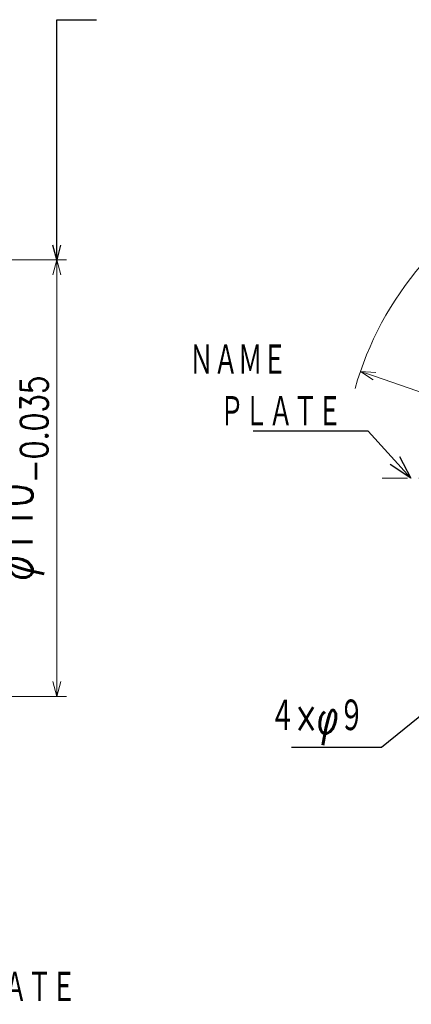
# Model space of a CAD drawing. Header units: millimetres. Extents: x 0 to 1076, y 0 to 742.
# Tile 118 of 132: x 536 to 635, y 355 to 603. Entities that reach past the tile are written whole.
import ezdxf

# ---------------------------------------------------------------- set-up
doc = ezdxf.new("R2010")
doc.units = ezdxf.units.MM
doc.header["$LTSCALE"] = 0.454724
doc.linetypes.add('CENTER', pattern=[50.8, 31.75, -6.35, 6.35, -6.35])
doc.layers.add('NoLayerName_001', color=7, linetype='Continuous')
doc.styles.get("Standard").update_dxf_attribs({"font": 'txt', "bigfont": 'extfont2'})
doc.dimstyles.get("Standard").update_dxf_attribs({"dimtxt": 2.5, "dimasz": 2.5, "dimexe": 1, "dimexo": 1, "dimtad": 1, "dimdec": 3, "dimzin": 0, "dimdsep": 46, "dimtxsty": 'Standard', "dimcen": 2.5, "dimadec": 3, "dimazin": 0, "dimtfac": 0.75, "dimtdec": 3, "dimtmove": 0, "dimatfit": 3, "dimfxl": 1, "dimarcsym": 0})

# ---------------------------------------------------------------- blocks, each defined once
blk = doc.blocks.new('_OPEN30')
at = {"color": 0, "linetype": 'ByBlock', "lineweight": -2}
for p, q in [((-1, 0.267949), (0, 0)), ((0, 0), (-1, -0.267949)), ((0, 0), (-1, 0))]:
    blk.add_line(p, q, dxfattribs=at)
blk = doc.blocks.new('*D81')
at = {"layer": 'Defpoints', "color": 0}
for p in [(622.02, 514.43), (622.02, 514.43), (777.98, 460.57)]:
    blk.add_point(p, dxfattribs=at)
at = {"layer": 'NoLayerName_001', "color": 0, "linetype": 'Continuous', "lineweight": 13}
blk.add_line((774.44, 461.79), (625.56, 513.21), dxfattribs=at)
at = {"layer": 'NoLayerName_001', "color": 0, "lineweight": 13, "xscale": 3.75, "yscale": 3.75, "zscale": 3.75}
for p, rotation in [((622.02, 514.43), 160.947676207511), ((777.98, 460.57), 340.947676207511)]:
    blk.add_blockref('_OPEN30', p, dxfattribs=dict(at, rotation=rotation))
at = {"layer": 'NoLayerName_001', "color": 0, "lineweight": 13, "insert": (667.98, 505.83), "char_height": 8.75, "attachment_point": 5, "rotation": 340.9477}
blk.add_mtext('\\W0.8000;φ165', dxfattribs=at)
blk = doc.blocks.new('*D106')
at = {"layer": 'Defpoints', "color": 0}
for p in [(430.5, 542.5), (545.5, 542.5), (430.5, 432.5)]:
    blk.add_point(p, dxfattribs=at)
at = {"layer": 'NoLayerName_001', "color": 0, "linetype": 'Continuous', "lineweight": 13}
for p, q in [((433, 542.5), (548, 542.5)), ((545.5, 436.25), (545.5, 538.75)), ((433, 432.5), (548, 432.5))]:
    blk.add_line(p, q, dxfattribs=at)
at = {"layer": 'NoLayerName_001', "color": 0, "lineweight": 13, "xscale": 3.75, "yscale": 3.75, "zscale": 3.75}
for p, rotation in [((545.5, 542.5), 90), ((545.5, 432.5), 270)]:
    blk.add_blockref('_OPEN30', p, dxfattribs=dict(at, rotation=rotation))
at = {"layer": 'NoLayerName_001', "color": 0, "lineweight": 13, "insert": (535.02, 487.5), "char_height": 8.75, "attachment_point": 5, "rotation": 90}
blk.add_mtext('\\A1;\\W0.8000;φ110{\\H6.836375;\\S 0^ -0.035;}', dxfattribs=at)

msp = doc.modelspace()

# ---------------------------------------------------------------- linework, layer by layer
at = {"layer": 'NoLayerName_001', "color": 4, "linetype": 'CENTER', "lineweight": 13}
msp.add_line((772.5, 487.5), (627.5, 487.5), dxfattribs=at)
at = {"layer": 'NoLayerName_001', "color": 4, "linetype": 'Continuous', "lineweight": 13}
msp.add_arc((700, 487.5), 82.5, 139.30409963, 164.07063626, dxfattribs=at)

# ---------------------------------------------------------------- texts
at = {"layer": 'NoLayerName_001', "color": 3, "lineweight": 13, "insert": (578.867212, 512.999998), "char_height": 8.39999962, "attachment_point": 7}
msp.add_mtext('\\A1;\\W0.6667;ＮＡＭＥ', dxfattribs=at)
at = {"layer": 'NoLayerName_001', "color": 3, "linetype": 'Continuous', "lineweight": 13}
for s, insert, char_height, attachment_point, line_spacing_factor in [('\\A1;\\W0.6667;ＰＬＡＴＥ', (617.368211, 499.999999), 8.4, 9, 0.6), ('\\A1;\\W0.6667;４×φ９', (623, 420.25), 8.75, 9, 0.771429), ('\\A1;\\W0.6667;ＮＡＭＥ\u3000ＰＬＡＴＥ', (488.778938, 354.903907), 8.4, 7, 0.6)]:
    msp.add_mtext(s, dxfattribs=dict(at, insert=insert, char_height=char_height, attachment_point=attachment_point, line_spacing_factor=line_spacing_factor))

# ---------------------------------------------------------------- dimensions: what is measured, and where the dimension line sits
for base, p1, p2, angle, override, picture, middle, dimtype in [((545.5, 542.5), (430.5, 432.5), (430.5, 542.5), 90, {"dimtxt": 8.75, "dimasz": 3.75, "dimexe": 2.5, "dimexo": 2.5, "dimgap": 2.5, "dimzin": 8, "dimpost": 'φ<>', "dimblk": 'OPEN30', "dimclrd": 0, "dimclre": 0, "dimclrt": 0, "dimtol": 1, "dimtp": 0, "dimtm": 0.035, "dimtfac": 0.7813, "dimtolj": 1, "dimlwd": 13, "dimlwe": 13}, '*D106', (545.5, 487.5), 160), ((622.019279, 514.430598), (777.980721, 460.569402, 460.569402), (622.019279, 514.430598), 160.94767621, {"dimtxt": 8.75, "dimasz": 3.75, "dimexe": 2.5, "dimexo": 2.5, "dimgap": 2.5, "dimzin": 8, "dimpost": 'φ<>', "dimblk": 'OPEN30', "dimse1": 1, "dimse2": 1, "dimclrd": 0, "dimclre": 0, "dimclrt": 0, "dimtp": 0, "dimtm": 0, "dimlwd": 13, "dimlwe": 13}, '*D81', (665.737654, 499.332482), 161)]:
    dim = msp.add_linear_dim(base=base, p1=p1, p2=p2, angle=angle, text='\\W0.8000;<>', dimstyle='Standard', override=override, dxfattribs=at)
    dim.commit()
    dim.dimension.update_dxf_attribs({"geometry": picture, "text_midpoint": middle, "dimtype": dimtype})

# ---------------------------------------------------------------- leaders
msp.add_leader([(545.5, 542.5), (545.5, 603.0625), (555.5, 603.0625)], dimstyle='Standard', override={"dimasz": 3.75, "dimldrblk": 'OPEN30'}, dxfattribs=at)
at = {"layer": 'NoLayerName_001', "color": 3, "linetype": 'Continuous', "lineweight": 13, "annotation_type": 0, "has_hookline": 1, "hookline_direction": 1}
for points, override, text_width in [([(634.701543, 487.5), (623.993211, 499.374999), (617.993211, 499.374999)], {"dimtxt": 8.4, "dimasz": 6, "dimldrblk": 'OPEN30'}, 22.40112), ([(644.912132, 433.860389), (627.375, 419.625), (623.625, 419.625)], {"dimtxt": 8.75, "dimasz": 3.75, "dimldrblk": 'OPEN30'}, 18.33425)]:
    msp.add_leader(points, dimstyle='Standard', override=override, dxfattribs=dict(at, text_width=text_width))

doc.saveas('drawing.dxf')
